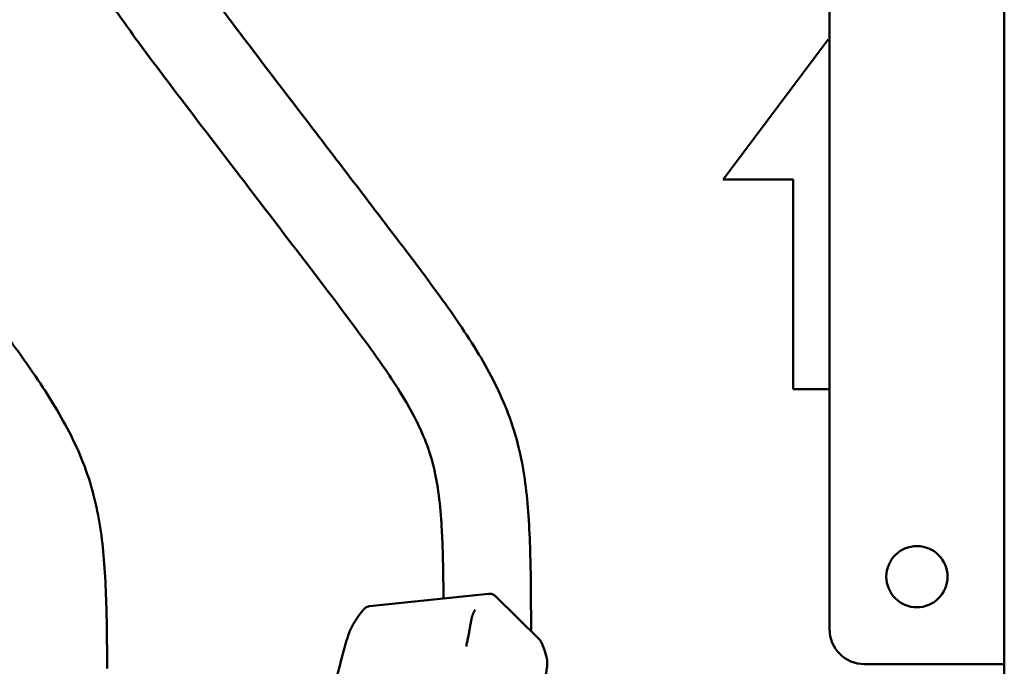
# Model space of a CAD drawing. Header units: millimetres. Extents: x 0 to 2239, y -60 to 841.
# Tile 20 of 151: x 232 to 289, y 440 to 477. Entities that reach past the tile are written whole.
import ezdxf

# ---------------------------------------------------------------- set-up
doc = ezdxf.new("R2010")
doc.units = ezdxf.units.MM
doc.layers.add('Sichtbar (ISO)', color=7, linetype='Continuous', lineweight=50)

msp = doc.modelspace()

# ---------------------------------------------------------------- linework, layer by layer
at = {"layer": 'Sichtbar (ISO)'}
for p, q in [((288.7399, 680.0629), (288.7399, 380.0629)), ((278.7399, 442.0629), (278.7399, 618.0629)), ((272.6649, 467.7879), (278.6649, 475.7879)), ((278.6649, 475.7879), (278.7399, 475.6879)), ((276.6649, 467.7879), (272.6649, 467.7879)), ((276.6649, 455.7879), (276.6649, 467.7879)), ((278.7399, 455.7879), (276.6649, 455.7879)), ((252.4352, 443.3812), (259.2317, 444.0896)), ((259.6396, 443.9463), (259.6396, 443.9463)), ((259.6396, 443.9463), (262.1427, 441.4712)), ((261.6649, 442.8009), (261.6649, 441.9436)), ((262.1427, 441.4712), (262.1427, 441.4712)), ((288.7399, 440.0629), (280.7399, 440.0629))]:
    msp.add_line(p, q, dxfattribs=at)
msp.add_circle((283.7399, 445.0629), 1.75, dxfattribs=at)
msp.add_arc((280.7399, 442.0629), 2, 180, 270, dxfattribs=at)
msp.add_ellipse((252.3452, 442.4045), major_axis=(0.0924, 0.9767), ratio=0.1093536, start_param=0.0219603, end_param=0.0220249, dxfattribs=at)
for points, knots in [([(256.6578, 443.8213), (256.6533, 444.3724), (256.6428, 445.3342), (256.6109, 446.7655), (256.5442, 448.2608), (256.397, 449.8716), (256.0937, 451.4917), (255.5987, 452.9866), (254.8643, 454.4951), (253.6782, 456.46), (251.7589, 459.1394), (248.8434, 462.9708), (245.2893, 467.613), (241.8307, 472.1363), (239.0645, 475.78), (237.1892, 478.4744), (235.8052, 480.8716), (234.7357, 483.2705), (233.9824, 485.8296), (233.5311, 488.4955), (233.3122, 491.0811), (233.1868, 494.3338), (233.1649, 496.6758), (233.1649, 498.2322)], [0.01640135, 0.01640135, 0.01640135, 0.01640135, 0.04297559, 0.06278076, 0.0854317, 0.11514694, 0.14072638, 0.16476834, 0.190854, 0.22144305, 0.27524796, 0.3494912, 0.45329026, 0.55673705, 0.62367313, 0.67355519, 0.71475576, 0.75686986, 0.79990096, 0.84305468, 0.88707708, 0.92495401, 1, 1, 1, 1]), ([(238.1649, 498.2322), (238.173, 496.9708), (238.1806, 495.7093), (238.2062, 494.4481), (238.222, 493.6664), (238.2448, 492.8848), (238.2828, 492.1038), (238.3176, 491.3904), (238.365, 490.6775), (238.4342, 489.9667), (238.4984, 489.3063), (238.5815, 488.6476), (238.6938, 487.9935), (238.7982, 487.3849), (238.928, 486.7804), (239.0922, 486.1853), (239.183, 485.8563), (239.2844, 485.5301), (239.3966, 485.2076), (239.5874, 484.659), (239.8095, 484.1208), (240.0574, 483.5952), (240.5843, 482.4779), (241.2275, 481.4179), (241.9168, 480.3917), (242.3057, 479.8126), (242.7094, 479.2443), (243.1204, 478.6805), (243.383, 478.3203), (243.6486, 477.9618), (243.9156, 477.6047), (244.2716, 477.1286), (244.6301, 476.6548), (244.9891, 476.1813), (246.0962, 474.7211), (247.2083, 473.2641), (248.3222, 471.8086), (250.4724, 468.999), (252.6294, 466.195), (254.7616, 463.372), (255.2725, 462.6957), (255.7819, 462.0182), (256.2816, 461.3334), (256.7171, 460.7366), (257.1452, 460.1343), (257.5599, 459.5231), (257.9487, 458.9501), (258.3259, 458.3693), (258.6828, 457.7756), (259.3339, 456.6924), (259.9176, 455.5662), (260.3633, 454.3849), (260.5985, 453.7615), (260.7953, 453.1228), (260.9535, 452.4757), (261.2486, 451.2692), (261.4097, 450.0337), (261.5034, 448.7951), (261.5548, 448.1166), (261.586, 447.4372), (261.6087, 446.7573), (261.6527, 445.4394), (261.6649, 444.1199), (261.6649, 442.8009)], [0, 0, 0, 0, 0.0608257, 0.0608257, 0.0608257, 0.0985275, 0.0985275, 0.0985275, 0.1329671, 0.1329671, 0.1329671, 0.1649618, 0.1649618, 0.1649618, 0.1947283, 0.1947283, 0.1947283, 0.2111858, 0.2111858, 0.2111858, 0.2391865, 0.2391865, 0.2391865, 0.2987194, 0.2987194, 0.2987194, 0.3323121, 0.3323121, 0.3323121, 0.3537806, 0.3537806, 0.3537806, 0.3823973, 0.3823973, 0.3823973, 0.4706436, 0.4706436, 0.4706436, 0.6409893, 0.6409893, 0.6409893, 0.6818033, 0.6818033, 0.6818033, 0.7173771, 0.7173771, 0.7173771, 0.750735, 0.750735, 0.750735, 0.8116004, 0.8116004, 0.8116004, 0.8437163, 0.8437163, 0.8437163, 0.9035957, 0.9035957, 0.9035957, 0.9364005, 0.9364005, 0.9364005, 1, 1, 1, 1]), ([(213.9149, 495.2441), (213.923, 493.9827), (213.9306, 492.7212), (213.9562, 491.4601), (213.972, 490.6784), (213.9948, 489.8968), (214.0328, 489.1158), (214.0676, 488.4024), (214.115, 487.6895), (214.1842, 486.9786), (214.2484, 486.3182), (214.3315, 485.6595), (214.4438, 485.0054), (214.5482, 484.3969), (214.678, 483.7923), (214.8422, 483.1972), (214.933, 482.8682), (215.0344, 482.5421), (215.1466, 482.2196), (215.3374, 481.6709), (215.5595, 481.1327), (215.8074, 480.6072), (216.3343, 479.4899), (216.9775, 478.4298), (217.6668, 477.4036), (218.0557, 476.8245), (218.4594, 476.2562), (218.8704, 475.6925), (219.133, 475.3322), (219.3986, 474.9738), (219.6656, 474.6166), (220.0216, 474.1405), (220.3801, 473.6667), (220.7391, 473.1932), (221.8462, 471.7331), (222.9583, 470.2761), (224.0722, 468.8206), (226.2224, 466.011), (228.3794, 463.207), (230.5116, 460.384), (231.0225, 459.7076), (231.5319, 459.0301), (232.0316, 458.3454), (232.4671, 457.7486), (232.8952, 457.1462), (233.3099, 456.5351), (233.6987, 455.962), (234.0759, 455.3813), (234.4328, 454.7876), (235.0839, 453.7044), (235.6676, 452.5782), (236.1133, 451.3968), (236.3485, 450.7735), (236.5453, 450.1348), (236.7035, 449.4877), (236.9986, 448.2812), (237.1597, 447.0456), (237.2534, 445.8071), (237.3048, 445.1285), (237.336, 444.4491), (237.3587, 443.7693), (237.4027, 442.4513), (237.4149, 441.1318), (237.4149, 439.8129)], [0, 0, 0, 0, 0.0608257, 0.0608257, 0.0608257, 0.0985275, 0.0985275, 0.0985275, 0.1329671, 0.1329671, 0.1329671, 0.1649618, 0.1649618, 0.1649618, 0.1947283, 0.1947283, 0.1947283, 0.2111858, 0.2111858, 0.2111858, 0.2391865, 0.2391865, 0.2391865, 0.2987194, 0.2987194, 0.2987194, 0.3323121, 0.3323121, 0.3323121, 0.3537806, 0.3537806, 0.3537806, 0.3823973, 0.3823973, 0.3823973, 0.4706436, 0.4706436, 0.4706436, 0.6409893, 0.6409893, 0.6409893, 0.6818033, 0.6818033, 0.6818033, 0.7173771, 0.7173771, 0.7173771, 0.750735, 0.750735, 0.750735, 0.8116004, 0.8116004, 0.8116004, 0.8437163, 0.8437163, 0.8437163, 0.9035957, 0.9035957, 0.9035957, 0.9364005, 0.9364005, 0.9364005, 1, 1, 1, 1]), ([(259.2318, 444.0896), (259.2862, 444.0953), (259.3424, 444.092), (259.4219, 444.074), (259.4475, 444.066), (259.5228, 444.0358), (259.5708, 444.0068), (259.6217, 443.9634), (259.6308, 443.955), (259.6396, 443.9463)], [0, 0, 0, 0, 0.016534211, 0.016534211, 0.02455344, 0.02455344, 0.041006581, 0.041006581, 0.044737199, 0.044737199, 0.044737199, 0.044737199]), ([(252.1199, 443.2228), (252.1493, 443.2525), (252.183, 443.2803), (252.2631, 443.3318), (252.3116, 443.3539), (252.386, 443.3739), (252.4105, 443.3786), (252.4351, 443.3812)], [0.001047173, 0.001047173, 0.001047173, 0.001047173, 0.014248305, 0.014248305, 0.030218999, 0.030218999, 0.037699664, 0.037699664, 0.037699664, 0.037699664]), ([(250.8474, 440.4454), (250.9449, 440.8149), (251.0471, 441.1925), (251.1899, 441.6477), (251.223, 441.7467), (251.301, 441.9574), (251.3457, 442.0616), (251.4285, 442.2295), (251.4659, 442.2975), (251.5691, 442.4733), (251.6302, 442.5639), (251.8065, 442.8242), (251.9476, 443.0138), (252.0459, 443.1362), (252.0502, 443.1416), (252.0632, 443.1581), (252.0696, 443.1662), (252.0795, 443.1782), (252.0816, 443.1807), (252.0855, 443.1853), (252.087, 443.1871), (252.0904, 443.191), (252.0923, 443.1932), (252.0968, 443.1983), (252.0996, 443.2014), (252.104, 443.2062), (252.1055, 443.2078), (252.1074, 443.2099), (252.1081, 443.2105), (252.1089, 443.2114), (252.1093, 443.2118), (252.1097, 443.2123), (252.1099, 443.2124), (252.11, 443.2125), (252.11, 443.2125), (252.11, 443.2125)], [0, 0, 0, 0, 0.1146645, 0.1146645, 0.14723285, 0.14723285, 0.19391262, 0.19391262, 0.23984398, 0.23984398, 0.32521485, 0.32521485, 0.51761685, 0.51761685, 0.53283921, 0.53283921, 0.54059261, 0.54059261, 0.54260548, 0.54260548, 0.54412003, 0.54412003, 0.54527489, 0.54527489, 0.54671367, 0.54671367, 0.54743034, 0.54743034, 0.54778965, 0.54778965, 0.54805512, 0.54805512, 0.54832045, 0.54832045, 0.54839688, 0.54839688, 0.54839688, 0.54839688]), ([(258.463, 443.1613), (258.4612, 443.1585), (258.4595, 443.1556), (258.4577, 443.1527), (258.4529, 443.145), (258.4479, 443.1369), (258.443, 443.1286), (258.4386, 443.1212), (258.4341, 443.1137), (258.4297, 443.106), (258.4273, 443.1018), (258.4249, 443.0976), (258.4226, 443.0934), (258.4156, 443.081), (258.4086, 443.0683), (258.4018, 443.0555), (258.3954, 443.0435), (258.3892, 443.0314), (258.3833, 443.0194), (258.3808, 443.0144), (258.3783, 443.0093), (258.3759, 443.0042), (258.3666, 442.9846), (258.358, 442.9651), (258.3497, 442.9443), (258.3435, 442.929), (258.3376, 442.9131), (258.3316, 442.896), (258.3274, 442.8839), (258.3232, 442.8712), (258.3189, 442.8578), (258.3161, 442.8489), (258.3133, 442.8398), (258.3105, 442.8304), (258.3031, 442.8055), (258.2956, 442.7786), (258.2883, 442.7511), (258.2818, 442.7263), (258.2753, 442.7008), (258.2693, 442.6753), (258.2661, 442.6619), (258.2629, 442.6484), (258.2599, 442.635), (258.2569, 442.6217), (258.254, 442.6084), (258.2512, 442.5952), (258.2458, 442.57), (258.2409, 442.545), (258.236, 442.5198), (258.2307, 442.492), (258.2256, 442.4641), (258.2205, 442.4358), (258.2186, 442.425), (258.2166, 442.4141), (258.2147, 442.4031), (258.2076, 442.3633), (258.2004, 442.3223), (258.193, 442.2801), (258.1922, 442.2758), (258.1914, 442.2714), (258.1907, 442.267), (258.184, 442.2289), (258.1771, 442.1898), (258.1699, 442.1496), (258.1661, 442.128), (258.1622, 442.1061), (258.1583, 442.0838), (258.154, 442.0599), (258.1497, 442.0356), (258.1453, 442.011), (258.1379, 441.9699), (258.1303, 441.9278), (258.1223, 441.8846), (258.121, 441.8778), (258.1197, 441.8709), (258.1185, 441.8639), (258.1068, 441.8014), (258.0943, 441.7364), (258.0802, 441.6648), (258.0723, 441.625), (258.0638, 441.5832), (258.0546, 441.5385), (258.0537, 441.5339), (258.0527, 441.5293), (258.0518, 441.5247), (258.0434, 441.484), (258.0343, 441.441), (258.0247, 441.396), (258.0188, 441.3685), (258.0128, 441.3402), (258.0065, 441.3114), (257.99, 441.2355), (257.9721, 441.1553), (257.9534, 441.0731)], [0, 0, 0, 0, 0.0085321, 0.0085321, 0.0085321, 0.0312502, 0.0312502, 0.0312502, 0.051506, 0.051506, 0.051506, 0.0625003, 0.0625003, 0.0625003, 0.0947085, 0.0947085, 0.0947085, 0.1250004, 0.1250004, 0.1250004, 0.1378774, 0.1378774, 0.1378774, 0.1875005, 0.1875005, 0.1875005, 0.2240932, 0.2240932, 0.2240932, 0.2500006, 0.2500006, 0.2500006, 0.267104, 0.267104, 0.267104, 0.3125008, 0.3125008, 0.3125008, 0.3533618, 0.3533618, 0.3533618, 0.3750009, 0.3750009, 0.3750009, 0.3965048, 0.3965048, 0.3965048, 0.437501, 0.437501, 0.437501, 0.4827393, 0.4827393, 0.4827393, 0.5000011, 0.5000011, 0.5000011, 0.5625012, 0.5625012, 0.5625012, 0.5689404, 0.5689404, 0.5689404, 0.6250014, 0.6250014, 0.6250014, 0.6551534, 0.6551534, 0.6551534, 0.6875015, 0.6875015, 0.6875015, 0.741412, 0.741412, 0.741412, 0.7500016, 0.7500016, 0.7500016, 0.8275051, 0.8275051, 0.8275051, 0.8706229, 0.8706229, 0.8706229, 0.8750019, 0.8750019, 0.8750019, 0.91376, 0.91376, 0.91376, 0.937502, 0.937502, 0.937502, 1, 1, 1, 1]), ([(262.1427, 441.4712), (262.1575, 441.4565), (262.1703, 441.442), (262.1927, 441.4143), (262.2022, 441.401), (262.2188, 441.3757), (262.2259, 441.3638), (262.2382, 441.3412), (262.2434, 441.3306), (262.2526, 441.3107), (262.2565, 441.3013), (262.26, 441.2925)], [1.664634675, 1.664634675, 1.664634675, 1.664634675, 1.683714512, 1.683714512, 1.702794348, 1.702794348, 1.721874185, 1.721874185, 1.740954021, 1.740954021, 1.760033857, 1.760033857, 1.760033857, 1.760033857]), ([(262.5728, 440.3754), (262.5901, 440.2912), (262.5957, 440.2055), (262.5914, 440.0266), (262.5839, 439.9364), (262.5575, 439.7215), (262.5374, 439.5937), (262.4864, 439.2861), (262.4535, 439.1018), (262.3342, 438.4536), (262.2417, 437.9822), (261.8723, 436.1062), (261.58, 434.6954), (260.8338, 431.1984), (260.5465, 429.0334), (260.4496, 426.8754)], [0, 0, 0, 0, 0.0473583, 0.0473583, 0.0842463, 0.0842463, 0.1266788, 0.1266788, 0.18512, 0.18512, 0.3311104, 0.3311104, 0.7685513, 0.7685513, 1.4174973, 1.4174973, 1.4174973, 1.4174973])]:
    msp.add_open_spline(points, degree=3, knots=knots, dxfattribs=at)
for points in [[(252.1129, 443.2156), (252.1119, 443.2146), (252.111, 443.2136), (252.11, 443.2125)], [(262.2591, 441.2948), (262.3623, 441.0352), (262.4772, 440.8416), (262.5728, 440.3754)], [(250.0495, 437.1653), (250.2974, 438.2619), (250.5597, 439.3553), (250.8474, 440.4453)]]:
    msp.add_open_spline(points, degree=3, dxfattribs=at)

doc.saveas('drawing.dxf')
